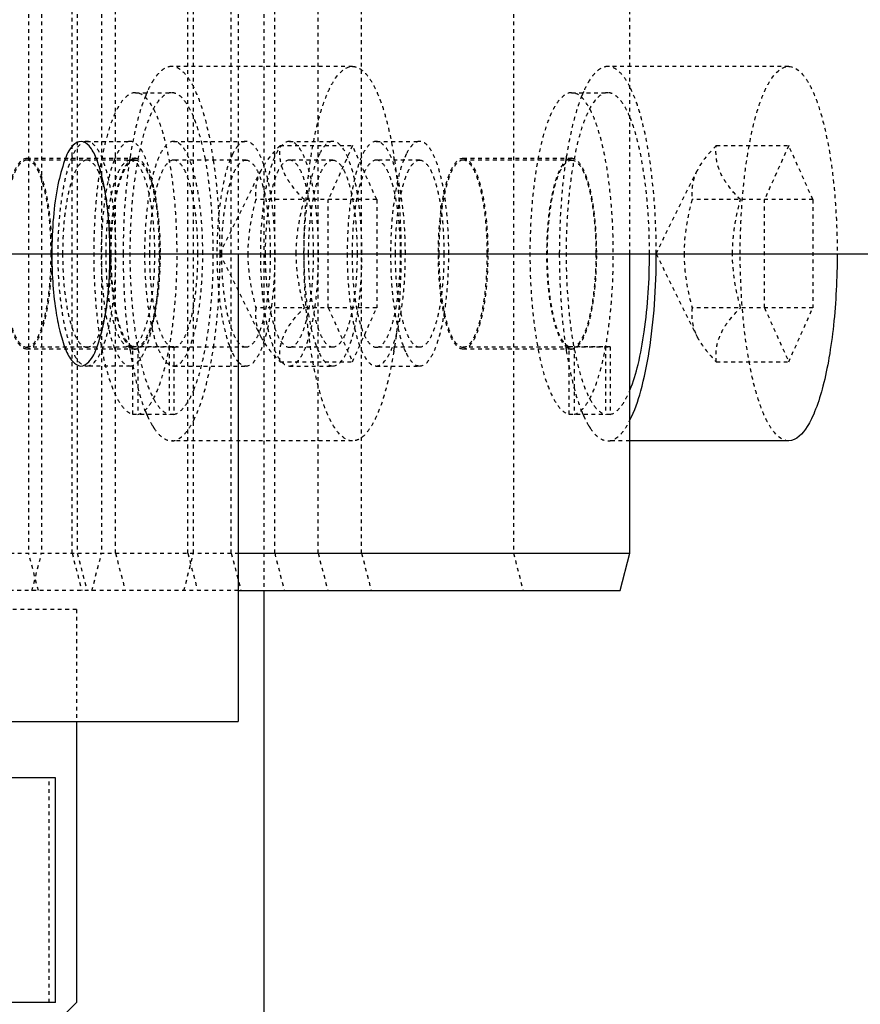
# Model space of a CAD drawing. Header units: millimetres. Extents: x -24622 to 2009, y -1603 to 2074.
# Tile 199 of 256: x 486 to 508, y 1475 to 1501. Entities that reach past the tile are written whole.
import ezdxf

# ---------------------------------------------------------------- set-up
doc = ezdxf.new("R2010")
doc.units = ezdxf.units.MM
doc.linetypes.add('HIDDEN', pattern=[0.2, 0.1, -0.1])
doc.layers.add('DEFAULT_2', color=8, linetype='HIDDEN')
doc.dimstyles.new('副本 12', dxfattribs={"dimtxt": 12, "dimasz": 6, "dimexe": 1, "dimexo": 1.2, "dimgap": 2, "dimtad": 0, "dimtxsty": 'Standard', "dimblk": 'OPEN30', "dimcen": 0, "dimclrd": 5, "dimclre": 3, "dimclrt": 256, "dimadec": 0, "dimazin": 2, "dimtm": 1e-09, "dimtfac": 0.6, "dimtofl": 0, "dimtmove": 0, "dimatfit": 3, "dimldrblk": 'OPEN30', "dimfxl": 0, "dimtolj": 1, "dimarcsym": 0})

# ---------------------------------------------------------------- blocks, each defined once
blk = doc.blocks.new('_Open30')
at = {"color": 0, "linetype": 'ByBlock', "lineweight": -2}
for p, q in [((-1, 0.2679), (0, 0)), ((0, 0), (-1, -0.2679)), ((0, 0), (-1, 0))]:
    blk.add_line(p, q, dxfattribs=at)
blk = doc.blocks.new('*D149')
at = {"color": 3, "linetype": 'ByBlock', "lineweight": -2}
for p, q in [((262.144, 1493.494), (262.144, 1376.381)), ((562.144, 1493.494), (562.144, 1376.381))]:
    blk.add_line(p, q, dxfattribs=at)
at = {"color": 5, "linetype": 'ByBlock', "lineweight": -2}
for p, q in [((268.144, 1377.381), (396.144, 1377.381)), ((556.144, 1377.381), (428.144, 1377.381))]:
    blk.add_line(p, q, dxfattribs=at)
at = {"layer": 'Defpoints', "color": 0, "linetype": 'ByBlock'}
for p in [(262.144, 1494.694), (562.144, 1494.694), (562.144, 1377.381)]:
    blk.add_point(p, dxfattribs=at)
at = {"color": 5, "linetype": 'ByBlock', "lineweight": -2, "xscale": 6, "yscale": 6, "zscale": 6, "rotation": 180}
blk.add_blockref('_Open30', (262.144, 1377.381), dxfattribs=at)
at = {"color": 5, "linetype": 'ByBlock', "lineweight": -2, "xscale": 6, "yscale": 6, "zscale": 6}
blk.add_blockref('_Open30', (562.144, 1377.381), dxfattribs=at)
at = {"linetype": 'ByBlock', "insert": (412.144, 1377.381), "char_height": 12, "attachment_point": 5}
blk.add_mtext('\\A1;300', dxfattribs=at)
blk = doc.blocks.new('*D157')
at = {"color": 5, "linetype": 'ByBlock', "lineweight": -2}
blk.add_line((796.468, 1521.232), (785.214, 1533.144), dxfattribs=at)
at = {"layer": 'Defpoints', "color": 0, "linetype": 'ByBlock'}
for p in [(465.194, 1871.882), (781.094, 1537.506)]:
    blk.add_point(p, dxfattribs=at)
at = {"color": 5, "linetype": 'ByBlock', "lineweight": -2, "xscale": 6, "yscale": 6, "zscale": 6, "rotation": 133.3724293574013}
blk.add_blockref('_Open30', (781.094, 1537.506), dxfattribs=at)
at = {"linetype": 'ByBlock', "insert": (812.263, 1504.513), "char_height": 12, "attachment_point": 5, "rotation": 313.3724}
blk.add_mtext('\\A1;∅460', dxfattribs=at)

msp = doc.modelspace()

# ---------------------------------------------------------------- linework, layer by layer
at = {"color": 7, "linetype": 'Continuous'}
for p, q in [((262.144, 1494.694), (562.144, 1494.694)), ((491.461, 1494.694), (491.461, 1482.194)), ((501.915, 1486.694), (501.915, 1494.694)), ((506.157, 1489.694), (501.915, 1489.694)), ((491.461, 1486.694), (501.915, 1486.694)), ((501.656, 1485.694), (501.915, 1486.694)), ((491.461, 1485.694), (501.656, 1485.694)), ((492.144, 1485.694), (492.144, 1449.694)), ((349.461, 1482.194), (491.461, 1482.194)), ((487.144, 1482.194), (487.144, 1474.694)), ((486.58, 1480.694), (358.776, 1480.694)), ((486.58, 1474.694), (486.58, 1480.694)), ((486.58, 1474.694), (359.776, 1474.694)), ((485.144, 1472.694), (487.144, 1474.694))]:
    msp.add_line(p, q, dxfattribs=at)
for points, start_tangent, end_tangent in [([(488.036, 1494.694), (488.011, 1495.44), (487.93, 1496.203), (487.822, 1496.761), (487.667, 1497.247), (487.476, 1497.575), (487.267, 1497.694), (487.047, 1497.58), (486.826, 1497.185), (486.647, 1496.537), (486.524, 1495.663), (486.483, 1494.694)], (0, 1), (0, -1)), ([(486.483, 1494.694), (486.507, 1493.948), (486.588, 1493.185), (486.696, 1492.627), (486.851, 1492.141), (487.043, 1491.813), (487.251, 1491.694), (487.471, 1491.808), (487.692, 1492.203), (487.872, 1492.85), (487.994, 1493.724), (488.036, 1494.694)], (0, -1), (0, 1)), ([(501.918, 1490.244), (502.208, 1491.028), (502.432, 1492.086), (502.573, 1493.339), (502.622, 1494.694)], (0.450993, 0.892527), (0, 1)), ([(501.918, 1491.05), (502.135, 1491.737), (502.301, 1492.611), (502.44, 1494.694)], (0.381857, 0.924221), (-0.000024, 1)), ([(507.451, 1494.694), (507.426, 1493.719), (507.353, 1492.78), (507.233, 1491.916), (507.072, 1491.158), (506.876, 1490.537), (506.767, 1490.284), (506.652, 1490.075), (506.157, 1489.694)], (0, -1), (-1, 0.000001))]:
    msp.add_spline(points, degree=3, dxfattribs=dict(at, start_tangent=start_tangent, end_tangent=end_tangent))
at = {"layer": 'DEFAULT_2', "color": 8, "linetype": 'HIDDEN'}
for p, q in [((492.144, 1523.694), (492.144, 1485.694)), ((485.865, 1522.694), (485.865, 1486.694)), ((486.211, 1522.694), (486.211, 1486.694)), ((487.024, 1486.694), (487.024, 1522.694)), ((487.162, 1522.694), (487.162, 1486.694)), ((487.812, 1522.694), (487.812, 1486.694)), ((488.184, 1486.694), (488.184, 1522.694)), ((490.115, 1486.694), (490.115, 1522.694)), ((490.268, 1486.694), (490.268, 1522.694)), ((491.274, 1486.694), (491.274, 1522.694)), ((492.434, 1486.694), (492.434, 1522.694)), ((493.593, 1486.694), (493.593, 1522.694)), ((494.752, 1486.694), (494.752, 1522.694)), ((498.809, 1522.694), (498.809, 1486.694)), ((491.461, 1514.694), (491.461, 1494.694)), ((501.915, 1494.694), (501.915, 1514.694)), ((494.51, 1499.694), (489.681, 1499.694)), ((506.157, 1499.694), (501.328, 1499.694)), ((488.715, 1498.994), (489.681, 1498.994)), ((500.362, 1498.994), (501.328, 1498.994)), ((487.418, 1497.694), (488.577, 1497.694)), ((489.736, 1497.694), (491.668, 1497.694)), ((492.578, 1497.581), (494.51, 1497.581)), ((492.827, 1497.694), (493.987, 1497.694)), ((494.51, 1497.581), (493.863, 1496.137)), ((495.157, 1496.137), (494.51, 1497.581)), ((495.146, 1497.694), (496.305, 1497.694)), ((504.225, 1497.581), (506.157, 1497.581)), ((506.157, 1497.581), (505.51, 1496.137)), ((506.804, 1496.137), (506.157, 1497.581)), ((491.309, 1497.354), (491.249, 1497.22)), ((493.627, 1497.354), (493.568, 1497.22)), ((495.946, 1497.354), (495.886, 1497.22)), ((485.817, 1497.244), (488.715, 1497.244)), ((488.715, 1497.194), (485.817, 1497.194)), ((488.59, 1497.198), (488.63, 1497.222)), ((491.668, 1497.194), (489.736, 1497.194)), ((493.987, 1497.194), (492.827, 1497.194)), ((496.305, 1497.194), (495.146, 1497.194)), ((497.464, 1497.244), (500.362, 1497.244)), ((500.362, 1497.194), (497.464, 1497.194)), ((490.969, 1494.694), (492.066, 1496.915)), ((502.615, 1494.694), (503.713, 1496.915)), ((495.157, 1496.137), (491.931, 1496.137)), ((493.863, 1493.251), (493.863, 1496.137)), ((495.157, 1496.137), (495.157, 1493.251)), ((506.804, 1496.137), (503.578, 1496.137)), ((505.51, 1493.251), (505.51, 1496.137)), ((506.804, 1496.137), (506.804, 1493.251)), ((490.969, 1494.694), (492.066, 1492.472)), ((502.615, 1494.694), (503.713, 1492.472)), ((495.157, 1493.251), (491.931, 1493.251)), ((493.863, 1493.251), (494.51, 1491.807)), ((494.51, 1491.807), (495.157, 1493.251)), ((506.804, 1493.251), (503.578, 1493.251)), ((505.51, 1493.251), (506.157, 1491.807)), ((506.157, 1491.807), (506.804, 1493.251)), ((489.681, 1492.194), (485.817, 1492.194)), ((488.715, 1492.144), (485.817, 1492.144)), ((488.65, 1492.156), (488.611, 1492.176)), ((489.745, 1492.206), (488.65, 1492.206)), ((488.65, 1490.401), (488.65, 1492.206)), ((488.682, 1492.147), (488.65, 1492.156)), ((488.779, 1492.206), (488.779, 1490.401)), ((489.681, 1492.194), (489.616, 1492.206)), ((489.616, 1492.206), (489.616, 1490.401)), ((489.745, 1492.206), (489.681, 1492.194)), ((491.668, 1492.194), (489.736, 1492.194)), ((489.745, 1492.206), (489.745, 1490.401)), ((491.249, 1492.168), (491.309, 1492.034)), ((493.987, 1492.194), (492.827, 1492.194)), ((493.568, 1492.168), (493.627, 1492.034)), ((496.305, 1492.194), (495.146, 1492.194)), ((495.886, 1492.168), (495.946, 1492.034)), ((501.328, 1492.194), (497.464, 1492.194)), ((500.362, 1492.144), (497.464, 1492.144)), ((500.297, 1492.156), (500.258, 1492.176)), ((501.392, 1492.206), (500.297, 1492.206)), ((500.297, 1490.401), (500.297, 1492.206)), ((500.329, 1492.147), (500.297, 1492.156)), ((500.426, 1492.206), (500.426, 1490.401)), ((501.328, 1492.194), (501.263, 1492.206)), ((501.263, 1492.206), (501.263, 1490.401)), ((501.392, 1492.206), (501.328, 1492.194)), ((501.392, 1492.206), (501.392, 1490.401)), ((492.578, 1491.807), (494.51, 1491.807)), ((504.225, 1491.807), (506.157, 1491.807)), ((488.577, 1491.694), (487.418, 1491.694)), ((489.736, 1491.694), (491.668, 1491.694)), ((492.827, 1491.694), (493.987, 1491.694)), ((495.146, 1491.694), (496.305, 1491.694)), ((489.745, 1490.401), (488.65, 1490.401)), ((501.392, 1490.401), (500.297, 1490.401)), ((494.51, 1489.694), (489.681, 1489.694)), ((501.915, 1489.694), (501.328, 1489.694)), ((475.378, 1486.694), (491.461, 1486.694)), ((486.124, 1485.694), (485.865, 1486.694)), ((485.952, 1485.694), (486.211, 1486.694)), ((487.024, 1486.694), (487.283, 1485.694)), ((487.162, 1486.694), (487.421, 1485.694)), ((487.553, 1485.694), (487.812, 1486.694)), ((488.184, 1486.694), (488.442, 1485.694)), ((490.009, 1485.694), (490.268, 1486.694)), ((490.115, 1486.694), (490.374, 1485.694)), ((491.274, 1486.694), (491.533, 1485.694)), ((492.434, 1486.694), (492.692, 1485.694)), ((493.593, 1486.694), (493.852, 1485.694)), ((494.752, 1486.694), (495.011, 1485.694)), ((498.809, 1486.694), (499.068, 1485.694)), ((491.461, 1485.694), (465.036, 1485.694)), ((487.144, 1485.194), (464.13, 1485.194)), ((487.144, 1485.194), (487.144, 1482.194)), ((486.41, 1474.694), (486.41, 1480.694))]:
    msp.add_line(p, q, dxfattribs=at)
for centre, radius, start, end in [((492.23, 1497.595), 3.501, 156.3514, 157.7695), ((491.979, 1497.704), 3.227, 155.8692, 156.3385), ((503.877, 1497.595), 3.501, 156.3514, 157.7695), ((503.626, 1497.704), 3.227, 155.8692, 156.3385), ((501.071, 1495.324), 12.65, 171.1174, 171.3548), ((483.083, 1495.319), 12.687, 8.4824, 8.9563), ((512.718, 1495.324), 12.65, 171.1174, 171.3548), ((490.325, 1496.345), 2.337, 158.0716, 158.5896), ((501.247, 1495.298), 12.828, 171.3545, 171.4826), ((488.715, 1497.073), 0.17, 90.0239, 97.4534), ((512.907, 1495.296), 12.841, 171.3546, 171.5102), ((500.362, 1497.073), 0.17, 90.0239, 97.4534), ((490.325, 1493.043), 2.337, 201.4104, 201.9284), ((501.259, 1494.092), 12.84, 188.4913, 188.6468), ((501.128, 1494.072), 12.708, 188.6468, 188.7631), ((501.015, 1494.055), 12.593, 188.7631, 188.8828), ((488.715, 1492.318), 0.174, 259.1581, 269.9428), ((483.084, 1494.069), 12.686, 351.0437, 351.5151), ((512.901, 1494.091), 12.835, 188.5013, 188.6468), ((512.775, 1494.072), 12.708, 188.6468, 188.7631), ((512.662, 1494.055), 12.593, 188.7631, 188.8828), ((500.362, 1492.318), 0.174, 259.1581, 269.9428), ((492.461, 1491.889), 3.751, 201.8649, 202.4345), ((492.218, 1491.788), 3.488, 202.428, 203.5405), ((504.108, 1491.889), 3.751, 201.8649, 202.4345), ((503.865, 1491.788), 3.488, 202.428, 203.5405), ((491.993, 1491.69), 3.243, 203.5469, 204.1337), ((503.64, 1491.69), 3.243, 203.5469, 204.1337), ((490.641, 1490.984), 1.716, 211.4038, 213.6835), ((502.288, 1490.984), 1.716, 211.4038, 213.6835)]:
    msp.add_arc(centre, radius, start, end, dxfattribs=at)
for points, start_tangent, end_tangent in [([(489.681, 1499.694), (489.435, 1499.603), (489.314, 1499.49), (489.198, 1499.332)], (-1, -0.000001), (-0.540942, -0.84106)), ([(490.271, 1499.144), (490.131, 1499.382), (489.984, 1499.554), (489.834, 1499.659), (489.681, 1499.694)], (-0.450996, 0.892526), (-1, -0.000001)), ([(493.216, 1494.694), (493.241, 1495.669), (493.315, 1496.607), (493.434, 1497.472), (493.595, 1498.229), (493.791, 1498.851), (493.9, 1499.104), (494.015, 1499.313), (494.51, 1499.694)], (0, 1), (1, -0.000001)), ([(494.51, 1499.694), (494.675, 1499.653), (494.838, 1499.531), (494.995, 1499.33), (495.144, 1499.053), (495.283, 1498.705), (495.409, 1498.291), (495.616, 1497.294)], (1, -0.000001), (0.155706, -0.987803)), ([(501.328, 1499.694), (501.082, 1499.603), (500.961, 1499.49), (500.844, 1499.332)], (-1, -0.000001), (-0.540942, -0.84106)), ([(501.918, 1499.144), (501.778, 1499.382), (501.631, 1499.554), (501.48, 1499.659), (501.328, 1499.694)], (-0.450996, 0.892526), (-1, -0.000001)), ([(504.863, 1494.694), (504.888, 1495.669), (504.962, 1496.607), (505.081, 1497.472), (505.242, 1498.229), (505.438, 1498.851), (505.547, 1499.104), (505.662, 1499.313), (506.157, 1499.694)], (0, 1), (1, -0.000001)), ([(506.157, 1499.694), (506.652, 1499.313), (506.767, 1499.104), (506.876, 1498.851), (507.072, 1498.229), (507.233, 1497.472), (507.353, 1496.607), (507.426, 1495.669), (507.451, 1494.694)], (1, -0.000001), (0, -1)), ([(489.198, 1499.332), (489.156, 1499.264), (489.033, 1499.023)], (-0.540942, -0.84106), (-0.408845, -0.912604)), ([(490.801, 1497.194), (490.573, 1498.317), (490.271, 1499.144)], (-0.147834, 0.989012), (-0.450996, 0.892526)), ([(500.844, 1499.332), (500.802, 1499.264), (500.68, 1499.023)], (-0.540942, -0.84106), (-0.408845, -0.912604)), ([(502.622, 1494.694), (502.573, 1496.048), (502.432, 1497.302), (502.208, 1498.36), (501.918, 1499.144)], (0, 1), (-0.450996, 0.892526)), ([(488.715, 1498.994), (488.296, 1498.678), (488.199, 1498.504), (488.107, 1498.295), (487.939, 1497.778), (487.801, 1497.147), (487.696, 1496.426), (487.629, 1495.64), (487.602, 1494.819), (487.672, 1493.194), (487.765, 1492.45), (487.894, 1491.789), (488.053, 1491.235), (488.237, 1490.81), (488.439, 1490.529), (488.65, 1490.401)], (-1, 0), (0.975607, -0.219526)), ([(489.681, 1498.994), (489.262, 1498.678), (489.165, 1498.504), (489.073, 1498.295), (488.905, 1497.778), (488.767, 1497.147), (488.662, 1496.426), (488.595, 1495.64), (488.568, 1494.819), (488.638, 1493.194), (488.731, 1492.45), (488.86, 1491.789), (489.019, 1491.235), (489.203, 1490.81), (489.405, 1490.529), (489.616, 1490.401)], (-1, 0), (0.975607, -0.219526)), ([(488.989, 1498.919), (488.756, 1498.192), (488.573, 1497.278)], (-0.378567, -0.925574), (-0.154417, -0.988006)), ([(488.779, 1490.401), (488.991, 1490.529), (489.192, 1490.81), (489.376, 1491.235), (489.535, 1491.789), (489.664, 1492.45), (489.758, 1493.194), (489.827, 1494.819), (489.8, 1495.64), (489.733, 1496.426), (489.629, 1497.147), (489.49, 1497.778), (489.323, 1498.295), (489.23, 1498.504), (489.133, 1498.678), (488.715, 1498.994)], (0.975607, 0.219526), (-1, 0)), ([(490.268, 1498.346), (490.131, 1498.625), (489.986, 1498.829), (489.835, 1498.952), (489.681, 1498.994)], (-0.384537, 0.923109), (-1, 0)), ([(500.362, 1498.994), (499.943, 1498.678), (499.846, 1498.504), (499.753, 1498.295), (499.586, 1497.778), (499.448, 1497.147), (499.343, 1496.426), (499.276, 1495.64), (499.249, 1494.819), (499.319, 1493.194), (499.412, 1492.45), (499.541, 1491.789), (499.7, 1491.235), (499.884, 1490.81), (500.085, 1490.529), (500.297, 1490.401)], (-1, 0), (0.975607, -0.219526)), ([(501.328, 1498.994), (500.909, 1498.678), (500.812, 1498.504), (500.719, 1498.295), (500.552, 1497.778), (500.414, 1497.147), (500.309, 1496.426), (500.242, 1495.64), (500.215, 1494.819), (500.285, 1493.194), (500.378, 1492.45), (500.507, 1491.789), (500.666, 1491.235), (500.85, 1490.81), (501.051, 1490.529), (501.263, 1490.401)], (-1, 0), (0.975607, -0.219526)), ([(500.636, 1498.919), (500.403, 1498.192), (500.22, 1497.278)], (-0.378567, -0.925574), (-0.154417, -0.988006)), ([(500.426, 1490.401), (500.638, 1490.529), (500.839, 1490.81), (501.023, 1491.235), (501.182, 1491.789), (501.311, 1492.45), (501.405, 1493.194), (501.474, 1494.819), (501.447, 1495.64), (501.38, 1496.426), (501.276, 1497.147), (501.137, 1497.778), (500.97, 1498.295), (500.877, 1498.504), (500.78, 1498.678), (500.362, 1498.994)], (0.975607, 0.219526), (-1, 0)), ([(501.915, 1498.346), (501.778, 1498.625), (501.633, 1498.829), (501.482, 1498.952), (501.328, 1498.994)], (-0.384537, 0.923109), (-1, 0)), ([(490.582, 1497.217), (490.439, 1497.841), (490.268, 1498.346)], (-0.184278, 0.982874), (-0.384537, 0.923109)), ([(502.44, 1494.694), (502.3, 1496.783), (502.133, 1497.66), (501.915, 1498.346)], (-0.000024, 1), (-0.384537, 0.923109)), ([(487.418, 1497.694), (487.121, 1497.466), (486.987, 1497.188), (486.869, 1496.815), (486.773, 1496.361), (486.701, 1495.842), (486.642, 1494.694), (486.701, 1493.546), (486.773, 1493.027), (486.869, 1492.573), (486.987, 1492.2), (487.121, 1491.922), (487.418, 1491.694)], (-1, 0), (1, 0)), ([(487.418, 1491.694), (487.715, 1491.922), (487.85, 1492.2), (487.967, 1492.573), (488.064, 1493.027), (488.136, 1493.546), (488.195, 1494.694), (488.136, 1495.842), (488.064, 1496.361), (487.967, 1496.815), (487.85, 1497.188), (487.715, 1497.466), (487.418, 1497.694)], (1, 0), (-1, 0)), ([(488.577, 1497.694), (488.359, 1497.572), (488.255, 1497.423), (488.158, 1497.218)], (-1, 0), (-0.373481, -0.927638)), ([(488.577, 1491.694), (488.874, 1491.922), (489.009, 1492.2), (489.126, 1492.573), (489.223, 1493.027), (489.295, 1493.546), (489.354, 1494.694), (489.295, 1495.842), (489.223, 1496.361), (489.126, 1496.815), (489.009, 1497.188), (488.874, 1497.466), (488.577, 1497.694)], (1, 0), (-1, 0)), ([(489.736, 1497.694), (489.439, 1497.466), (489.305, 1497.188), (489.187, 1496.815), (489.091, 1496.361), (489.019, 1495.842), (488.96, 1494.694)], (-1, 0), (0, -1)), ([(490.513, 1494.694), (490.454, 1495.842), (490.382, 1496.361), (490.285, 1496.815), (490.168, 1497.188), (490.034, 1497.466), (489.736, 1497.694)], (0, 1), (-1, 0)), ([(491.459, 1497.583), (491.42, 1497.537), (491.309, 1497.354)], (-0.678426, -0.734668), (-0.444389, -0.895834)), ([(491.668, 1497.694), (491.615, 1497.687), (491.459, 1497.583)], (-1, 0), (-0.678426, -0.734668)), ([(492.445, 1494.694), (492.386, 1495.842), (492.314, 1496.361), (492.217, 1496.815), (492.1, 1497.188), (491.965, 1497.466), (491.668, 1497.694)], (0, 1), (-1, 0)), ([(492.827, 1497.694), (492.53, 1497.466), (492.396, 1497.188), (492.278, 1496.815), (492.182, 1496.361), (492.11, 1495.842), (492.051, 1494.694)], (-1, 0), (0, -1)), ([(492.578, 1497.581), (492.421, 1497.416), (492.064, 1496.911)], (-0.709206, -0.705001), (-0.443816, -0.896118)), ([(493.226, 1496.137), (492.908, 1496.494), (492.686, 1496.859), (492.581, 1497.224), (492.578, 1497.581)], (-0.709206, 0.705001), (0.108741, 0.99407)), ([(493.604, 1494.694), (493.545, 1495.842), (493.473, 1496.361), (493.376, 1496.815), (493.259, 1497.188), (493.125, 1497.466), (492.827, 1497.694)], (0, 1), (-1, 0)), ([(493.987, 1497.694), (493.893, 1497.672), (493.757, 1497.559), (493.627, 1497.354)], (-1, 0), (-0.444389, -0.895834)), ([(494.763, 1494.694), (494.704, 1495.842), (494.632, 1496.361), (494.536, 1496.815), (494.418, 1497.188), (494.284, 1497.466), (493.987, 1497.694)], (0, 1), (-1, 0)), ([(495.146, 1497.694), (494.848, 1497.466), (494.714, 1497.188), (494.597, 1496.815), (494.5, 1496.361), (494.428, 1495.842), (494.369, 1494.694)], (-1, 0), (0, -1)), ([(495.922, 1494.694), (495.863, 1495.842), (495.791, 1496.361), (495.695, 1496.815), (495.577, 1497.188), (495.443, 1497.466), (495.146, 1497.694)], (0, 1), (-1, 0)), ([(496.305, 1497.694), (496.212, 1497.672), (496.075, 1497.559), (495.946, 1497.354)], (-1, 0), (-0.444389, -0.895834)), ([(497.081, 1494.694), (497.022, 1495.842), (496.95, 1496.361), (496.854, 1496.815), (496.736, 1497.188), (496.602, 1497.466), (496.305, 1497.694)], (0, 1), (-1, 0)), ([(504.225, 1497.581), (504.068, 1497.416), (503.711, 1496.911)], (-0.709206, -0.705001), (-0.443816, -0.896118)), ([(504.872, 1496.137), (504.555, 1496.494), (504.333, 1496.859), (504.228, 1497.224), (504.225, 1497.581)], (-0.709206, 0.705001), (0.108741, 0.99407)), ([(485.817, 1492.144), (485.564, 1492.338), (485.45, 1492.574), (485.35, 1492.891), (485.268, 1493.277), (485.207, 1493.718), (485.157, 1494.694), (485.207, 1495.67), (485.268, 1496.111), (485.35, 1496.497), (485.45, 1496.814), (485.564, 1497.05), (485.817, 1497.244)], (-1, 0), (1, 0)), ([(485.817, 1497.194), (485.569, 1497.004), (485.458, 1496.773), (485.359, 1496.462), (485.279, 1496.083), (485.219, 1495.651), (485.17, 1494.694)], (-1, 0), (0, -1)), ([(485.817, 1497.244), (486.07, 1497.05), (486.184, 1496.814), (486.284, 1496.497), (486.366, 1496.111), (486.427, 1495.67), (486.477, 1494.694), (486.427, 1493.718), (486.366, 1493.277), (486.284, 1492.891), (486.184, 1492.574), (486.07, 1492.338), (485.817, 1492.144)], (1, 0), (-1, 0)), ([(486.464, 1494.694), (486.415, 1495.651), (486.355, 1496.083), (486.275, 1496.462), (486.176, 1496.773), (486.065, 1497.004), (485.817, 1497.194)], (0, 1), (-1, 0)), ([(487.418, 1497.194), (487.171, 1497.004), (487.059, 1496.773), (486.961, 1496.462), (486.88, 1496.083), (486.82, 1495.651), (486.771, 1494.694)], (-1, 0), (0, -1)), ([(488.065, 1494.694), (488.016, 1495.651), (487.956, 1496.083), (487.876, 1496.462), (487.778, 1496.773), (487.666, 1497.004), (487.418, 1497.194)], (0, 1), (-1, 0)), ([(488.15, 1497.198), (488.004, 1496.718), (487.894, 1496.116), (487.801, 1494.694), (487.894, 1493.272), (488.004, 1492.67), (488.15, 1492.19)], (-0.365078, -0.930977), (0.365078, -0.930977)), ([(487.93, 1494.694), (487.98, 1495.651), (488.039, 1496.083), (488.12, 1496.462), (488.218, 1496.773), (488.33, 1497.004), (488.577, 1497.194)], (0, 1), (1, 0)), ([(488.457, 1492.346), (488.28, 1492.776), (488.146, 1493.399), (488.07, 1494.153), (488.058, 1494.961), (488.113, 1495.742), (488.229, 1496.418), (488.393, 1496.92), (488.488, 1497.089), (488.59, 1497.198)], (-0.521959, 0.85297), (0.802252, 0.596985)), ([(488.068, 1494.694), (488.117, 1495.651), (488.177, 1496.083), (488.257, 1496.462), (488.355, 1496.773), (488.467, 1497.004), (488.715, 1497.194)], (0, 1), (1, 0)), ([(488.561, 1497.198), (488.485, 1496.61), (488.387, 1494.694)], (-0.148112, -0.988971), (0, -1)), ([(488.577, 1497.194), (488.825, 1497.004), (488.937, 1496.773), (489.035, 1496.462), (489.115, 1496.083), (489.175, 1495.651), (489.224, 1494.694)], (1, 0), (0, -1)), ([(488.63, 1497.222), (488.693, 1497.242)], (0.892891, 0.450273), (0.991587, 0.129442)), ([(488.715, 1497.244), (488.96, 1497.062), (489.071, 1496.84), (489.17, 1496.541), (489.315, 1495.756), (489.374, 1494.819), (489.339, 1493.864), (489.214, 1493.028), (489.124, 1492.693), (489.019, 1492.43), (488.902, 1492.249), (488.779, 1492.156)], (1, 0), (-0.934589, -0.355731)), ([(488.715, 1497.194), (488.962, 1497.004), (489.074, 1496.773), (489.172, 1496.462), (489.253, 1496.083), (489.313, 1495.651), (489.362, 1494.694)], (1, 0), (0, -1)), ([(489.736, 1497.194), (489.489, 1497.004), (489.377, 1496.773), (489.279, 1496.462), (489.198, 1496.083), (489.139, 1495.651), (489.089, 1494.694)], (-1, 0), (0, -1)), ([(490.383, 1494.694), (490.334, 1495.651), (490.274, 1496.083), (490.194, 1496.462), (490.096, 1496.773), (489.984, 1497.004), (489.736, 1497.194)], (0, 1), (-1, 0)), ([(490.584, 1492.18), (490.74, 1493.376), (490.794, 1494.7), (490.739, 1496.023), (490.582, 1497.217)], (0.183286, 0.98306), (-0.184278, 0.982874)), ([(490.975, 1494.694), (490.964, 1495.346), (490.801, 1497.194)], (0, 1), (-0.147834, 0.989012)), ([(491.249, 1497.22), (491.1, 1496.74), (490.987, 1496.133), (490.892, 1494.694)], (-0.374426, -0.927257), (0, -1)), ([(491.021, 1494.694), (491.071, 1495.651), (491.13, 1496.083), (491.211, 1496.462), (491.309, 1496.773), (491.421, 1497.004), (491.668, 1497.194)], (0, 1), (1, 0)), ([(491.668, 1497.194), (491.916, 1497.004), (492.028, 1496.773), (492.126, 1496.462), (492.206, 1496.083), (492.266, 1495.651), (492.315, 1494.694)], (1, 0), (0, -1)), ([(492.827, 1497.194), (492.58, 1497.004), (492.468, 1496.773), (492.37, 1496.462), (492.289, 1496.083), (492.23, 1495.651), (492.18, 1494.694)], (-1, 0), (0, -1)), ([(493.474, 1494.694), (493.425, 1495.651), (493.365, 1496.083), (493.285, 1496.462), (493.187, 1496.773), (493.075, 1497.004), (492.827, 1497.194)], (0, 1), (-1, 0)), ([(493.568, 1497.22), (493.419, 1496.74), (493.305, 1496.133), (493.21, 1494.694)], (-0.374426, -0.927257), (0, -1)), ([(493.339, 1494.694), (493.389, 1495.651), (493.449, 1496.083), (493.529, 1496.462), (493.627, 1496.773), (493.739, 1497.004), (493.987, 1497.194)], (0, 1), (1, 0)), ([(493.987, 1497.194), (494.234, 1497.004), (494.346, 1496.773), (494.444, 1496.462), (494.525, 1496.083), (494.584, 1495.651), (494.634, 1494.694)], (1, 0), (0, -1)), ([(495.146, 1497.194), (494.898, 1497.004), (494.786, 1496.773), (494.688, 1496.462), (494.608, 1496.083), (494.548, 1495.651), (494.499, 1494.694)], (-1, 0), (0, -1)), ([(495.793, 1494.694), (495.743, 1495.651), (495.684, 1496.083), (495.603, 1496.462), (495.505, 1496.773), (495.393, 1497.004), (495.146, 1497.194)], (0, 1), (-1, 0)), ([(495.886, 1497.22), (495.737, 1496.74), (495.623, 1496.133), (495.528, 1494.694)], (-0.374426, -0.927257), (0, -1)), ([(495.632, 1497.19), (495.706, 1496.605), (495.804, 1494.694)], (0.14753, -0.989058), (0, -1)), ([(495.658, 1494.694), (495.707, 1495.651), (495.767, 1496.083), (495.847, 1496.462), (495.945, 1496.773), (496.057, 1497.004), (496.305, 1497.194)], (0, 1), (1, 0)), ([(496.305, 1497.194), (496.552, 1497.004), (496.664, 1496.773), (496.762, 1496.462), (496.843, 1496.083), (496.903, 1495.651), (496.952, 1494.694)], (1, 0), (0, -1)), ([(497.464, 1492.144), (497.211, 1492.338), (497.097, 1492.574), (496.997, 1492.891), (496.915, 1493.277), (496.854, 1493.718), (496.804, 1494.694), (496.854, 1495.67), (496.915, 1496.111), (496.997, 1496.497), (497.097, 1496.814), (497.211, 1497.05), (497.464, 1497.244)], (-1, 0), (1, 0)), ([(497.464, 1497.194), (497.216, 1497.004), (497.104, 1496.773), (497.006, 1496.462), (496.926, 1496.083), (496.866, 1495.651), (496.817, 1494.694)], (-1, 0), (0, -1)), ([(497.464, 1497.244), (497.716, 1497.05), (497.831, 1496.814), (497.931, 1496.497), (498.013, 1496.111), (498.074, 1495.67), (498.124, 1494.694), (498.074, 1493.718), (498.013, 1493.277), (497.931, 1492.891), (497.831, 1492.574), (497.716, 1492.338), (497.464, 1492.144)], (1, 0), (-1, 0)), ([(498.111, 1494.694), (498.062, 1495.651), (498.002, 1496.083), (497.921, 1496.462), (497.823, 1496.773), (497.711, 1497.004), (497.464, 1497.194)], (0, 1), (-1, 0)), ([(500.258, 1492.176), (500.144, 1492.287), (500.037, 1492.474), (499.857, 1493.053), (499.74, 1493.837), (499.702, 1494.73), (499.747, 1495.618), (499.869, 1496.39), (500.053, 1496.948), (500.161, 1497.124), (500.276, 1497.222)], (-0.850982, 0.525195), (0.892891, 0.450273)), ([(499.715, 1494.694), (499.764, 1495.651), (499.824, 1496.083), (499.904, 1496.462), (500.002, 1496.773), (500.114, 1497.004), (500.362, 1497.194)], (0, 1), (1, 0)), ([(500.206, 1497.192), (500.132, 1496.606), (500.033, 1494.694)], (-0.147637, -0.989042), (0, -1)), ([(500.276, 1497.222), (500.34, 1497.242)], (0.892891, 0.450273), (0.991587, 0.129442)), ([(500.362, 1497.244), (500.607, 1497.062), (500.718, 1496.84), (500.817, 1496.541), (500.962, 1495.756), (501.021, 1494.819), (500.986, 1493.864), (500.861, 1493.028), (500.771, 1492.693), (500.666, 1492.43), (500.549, 1492.249), (500.426, 1492.156)], (1, 0), (-0.934589, -0.355731)), ([(500.362, 1497.194), (500.609, 1497.004), (500.721, 1496.773), (500.819, 1496.462), (500.9, 1496.083), (500.959, 1495.651), (501.009, 1494.694)], (1, 0), (0, -1)), ([(492.064, 1496.911), (491.938, 1496.52), (491.931, 1496.137)], (-0.443816, -0.896118), (0.108741, -0.99407)), ([(503.711, 1496.911), (503.585, 1496.52), (503.578, 1496.137)], (-0.443816, -0.896118), (0.108741, -0.99407)), ([(491.931, 1496.137), (491.716, 1494.694)], (-0.268593, -0.963254), (0, -1)), ([(493.01, 1494.694), (493.226, 1496.137)], (0, 1), (0.268593, 0.963254)), ([(503.578, 1496.137), (503.363, 1494.694)], (-0.268593, -0.963254), (0, -1)), ([(504.657, 1494.694), (504.872, 1496.137)], (0, 1), (0.268593, 0.963254)), ([(485.17, 1494.694), (485.219, 1493.737), (485.279, 1493.305), (485.359, 1492.926), (485.458, 1492.615), (485.569, 1492.384), (485.817, 1492.194)], (0, -1), (1, 0)), ([(485.817, 1492.194), (486.065, 1492.384), (486.176, 1492.615), (486.275, 1492.926), (486.355, 1493.305), (486.415, 1493.737), (486.464, 1494.694)], (1, 0), (0, 1)), ([(486.771, 1494.694), (486.82, 1493.737), (486.88, 1493.305), (486.961, 1492.926), (487.059, 1492.615), (487.171, 1492.384), (487.418, 1492.194)], (0, -1), (1, 0)), ([(487.418, 1492.194), (487.666, 1492.384), (487.778, 1492.615), (487.876, 1492.926), (487.956, 1493.305), (488.016, 1493.737), (488.065, 1494.694)], (1, 0), (0, 1)), ([(488.577, 1492.194), (488.33, 1492.384), (488.218, 1492.615), (488.12, 1492.926), (488.039, 1493.305), (487.98, 1493.737), (487.93, 1494.694)], (-1, 0), (0, 1)), ([(488.65, 1492.206), (488.534, 1492.294), (488.423, 1492.463), (488.235, 1493.017), (488.111, 1493.795), (488.068, 1494.694)], (-0.932185, 0.361983), (0, 1)), ([(488.387, 1494.694), (488.398, 1494.042), (488.56, 1492.196)], (0, -1), (0.147662, -0.989038)), ([(489.224, 1494.694), (489.175, 1493.737), (489.115, 1493.305), (489.035, 1492.926), (488.937, 1492.615), (488.825, 1492.384), (488.577, 1492.194)], (0, -1), (-1, 0)), ([(489.362, 1494.694), (489.319, 1493.795), (489.195, 1493.017), (489.007, 1492.463), (488.896, 1492.294), (488.779, 1492.206)], (0, -1), (-0.932185, -0.361983)), ([(488.96, 1494.694), (489.019, 1493.546), (489.091, 1493.027), (489.187, 1492.573), (489.305, 1492.2), (489.439, 1491.922), (489.736, 1491.694)], (0, -1), (1, 0)), ([(489.089, 1494.694), (489.139, 1493.737), (489.198, 1493.305), (489.279, 1492.926), (489.377, 1492.615), (489.489, 1492.384), (489.736, 1492.194)], (0, -1), (1, 0)), ([(489.736, 1492.194), (489.984, 1492.384), (490.096, 1492.615), (490.194, 1492.926), (490.274, 1493.305), (490.334, 1493.737), (490.383, 1494.694)], (1, 0), (0, 1)), ([(489.736, 1491.694), (490.034, 1491.922), (490.168, 1492.2), (490.285, 1492.573), (490.382, 1493.027), (490.454, 1493.546), (490.513, 1494.694)], (1, 0), (0, 1)), ([(490.801, 1492.194), (490.876, 1492.78), (490.975, 1494.694)], (0.147836, 0.989012), (0, 1)), ([(490.892, 1494.694), (490.987, 1493.255), (491.1, 1492.648), (491.249, 1492.168)], (0, -1), (0.374426, -0.927257)), ([(491.668, 1492.194), (491.421, 1492.384), (491.309, 1492.615), (491.211, 1492.926), (491.13, 1493.305), (491.071, 1493.737), (491.021, 1494.694)], (-1, 0), (0, 1)), ([(491.668, 1491.694), (491.965, 1491.922), (492.1, 1492.2), (492.217, 1492.573), (492.314, 1493.027), (492.386, 1493.546), (492.445, 1494.694)], (1, 0), (0, 1)), ([(492.315, 1494.694), (492.266, 1493.737), (492.206, 1493.305), (492.126, 1492.926), (492.028, 1492.615), (491.916, 1492.384), (491.668, 1492.194)], (0, -1), (-1, 0)), ([(491.716, 1494.694), (491.931, 1493.251)], (0, -1), (0.268593, -0.963254)), ([(492.051, 1494.694), (492.11, 1493.546), (492.182, 1493.027), (492.278, 1492.573), (492.396, 1492.2), (492.53, 1491.922), (492.827, 1491.694)], (0, -1), (1, 0)), ([(492.18, 1494.694), (492.23, 1493.737), (492.289, 1493.305), (492.37, 1492.926), (492.468, 1492.615), (492.58, 1492.384), (492.827, 1492.194)], (0, -1), (1, 0)), ([(492.827, 1492.194), (493.075, 1492.384), (493.187, 1492.615), (493.285, 1492.926), (493.365, 1493.305), (493.425, 1493.737), (493.474, 1494.694)], (1, 0), (0, 1)), ([(492.827, 1491.694), (493.125, 1491.922), (493.259, 1492.2), (493.376, 1492.573), (493.473, 1493.027), (493.545, 1493.546), (493.604, 1494.694)], (1, 0), (0, 1)), ([(493.226, 1493.251), (493.01, 1494.694)], (-0.268593, 0.963254), (0, 1)), ([(493.21, 1494.694), (493.305, 1493.255), (493.419, 1492.648), (493.568, 1492.168)], (0, -1), (0.374426, -0.927257)), ([(494.51, 1489.694), (494.015, 1490.075), (493.9, 1490.284), (493.791, 1490.537), (493.595, 1491.158), (493.434, 1491.916), (493.315, 1492.78), (493.241, 1493.719), (493.216, 1494.694)], (-1, 0.000001), (0, 1)), ([(493.987, 1492.194), (493.739, 1492.384), (493.627, 1492.615), (493.529, 1492.926), (493.449, 1493.305), (493.389, 1493.737), (493.339, 1494.694)], (-1, 0), (0, 1)), ([(493.987, 1491.694), (494.284, 1491.922), (494.418, 1492.2), (494.536, 1492.573), (494.632, 1493.027), (494.704, 1493.546), (494.763, 1494.694)], (1, 0), (0, 1)), ([(494.634, 1494.694), (494.584, 1493.737), (494.525, 1493.305), (494.444, 1492.926), (494.346, 1492.615), (494.234, 1492.384), (493.987, 1492.194)], (0, -1), (-1, 0)), ([(494.369, 1494.694), (494.428, 1493.546), (494.5, 1493.027), (494.597, 1492.573), (494.714, 1492.2), (494.848, 1491.922), (495.146, 1491.694)], (0, -1), (1, 0)), ([(494.499, 1494.694), (494.548, 1493.737), (494.608, 1493.305), (494.688, 1492.926), (494.786, 1492.615), (494.898, 1492.384), (495.146, 1492.194)], (0, -1), (1, 0)), ([(495.146, 1492.194), (495.393, 1492.384), (495.505, 1492.615), (495.603, 1492.926), (495.684, 1493.305), (495.743, 1493.737), (495.793, 1494.694)], (1, 0), (0, 1)), ([(495.146, 1491.694), (495.443, 1491.922), (495.577, 1492.2), (495.695, 1492.573), (495.791, 1493.027), (495.863, 1493.546), (495.922, 1494.694)], (1, 0), (0, 1)), ([(495.528, 1494.694), (495.623, 1493.255), (495.737, 1492.648), (495.886, 1492.168)], (0, -1), (0.374426, -0.927257)), ([(495.804, 1494.694), (495.793, 1494.043), (495.632, 1492.197)], (0, -1), (-0.147573, -0.989051)), ([(496.305, 1492.194), (496.057, 1492.384), (495.945, 1492.615), (495.847, 1492.926), (495.767, 1493.305), (495.707, 1493.737), (495.658, 1494.694)], (-1, 0), (0, 1)), ([(496.305, 1491.694), (496.602, 1491.922), (496.736, 1492.2), (496.854, 1492.573), (496.95, 1493.027), (497.022, 1493.546), (497.081, 1494.694)], (1, 0), (0, 1)), ([(496.952, 1494.694), (496.903, 1493.737), (496.843, 1493.305), (496.762, 1492.926), (496.664, 1492.615), (496.552, 1492.384), (496.305, 1492.194)], (0, -1), (-1, 0)), ([(496.817, 1494.694), (496.866, 1493.737), (496.926, 1493.305), (497.006, 1492.926), (497.104, 1492.615), (497.216, 1492.384), (497.464, 1492.194)], (0, -1), (1, 0)), ([(497.464, 1492.194), (497.711, 1492.384), (497.823, 1492.615), (497.921, 1492.926), (498.002, 1493.305), (498.062, 1493.737), (498.111, 1494.694)], (1, 0), (0, 1)), ([(500.297, 1492.206), (500.18, 1492.294), (500.07, 1492.463), (499.882, 1493.017), (499.758, 1493.795), (499.715, 1494.694)], (-0.932185, 0.361983), (0, 1)), ([(500.033, 1494.694), (500.045, 1494.042), (500.207, 1492.194)], (0, -1), (0.147834, -0.989012)), ([(501.009, 1494.694), (500.965, 1493.795), (500.841, 1493.017), (500.653, 1492.463), (500.543, 1492.294), (500.426, 1492.206)], (0, -1), (-0.932185, -0.361983)), ([(503.363, 1494.694), (503.578, 1493.251)], (0, -1), (0.268593, -0.963254)), ([(504.872, 1493.251), (504.657, 1494.694)], (-0.268593, 0.963254), (0, 1)), ([(506.157, 1489.694), (505.662, 1490.075), (505.547, 1490.284), (505.438, 1490.537), (505.242, 1491.158), (505.081, 1491.916), (504.962, 1492.78), (504.888, 1493.719), (504.863, 1494.694)], (-1, 0.000001), (0, 1)), ([(491.931, 1493.251), (491.938, 1492.868), (492.064, 1492.476)], (-0.108741, -0.99407), (0.44382, -0.896116)), ([(492.578, 1491.807), (492.581, 1492.164), (492.686, 1492.529), (492.908, 1492.894), (493.226, 1493.251)], (-0.108741, 0.99407), (0.709206, 0.705001)), ([(503.578, 1493.251), (503.585, 1492.868), (503.711, 1492.476)], (-0.108741, -0.99407), (0.44382, -0.896116)), ([(504.225, 1491.807), (504.228, 1492.164), (504.333, 1492.529), (504.555, 1492.894), (504.872, 1493.251)], (-0.108741, 0.99407), (0.709206, 0.705001)), ([(488.611, 1492.176), (488.572, 1492.205), (488.457, 1492.346)], (-0.850982, 0.525195), (-0.521959, 0.85297)), ([(492.064, 1492.476), (492.161, 1492.307), (492.578, 1491.807)], (0.44382, -0.896116), (0.709206, -0.705001)), ([(503.711, 1492.476), (503.808, 1492.307), (504.225, 1491.807)], (0.44382, -0.896116), (0.709206, -0.705001)), ([(488.158, 1492.17), (488.255, 1491.965), (488.359, 1491.815), (488.577, 1491.694)], (0.373481, -0.927638), (1, 0)), ([(488.573, 1492.11), (488.752, 1491.211), (488.979, 1490.492)], (0.154416, -0.988006), (0.372458, -0.928049)), ([(488.779, 1492.156), (488.715, 1492.144)], (-0.934589, -0.355731), (-1, 0)), ([(490.271, 1490.244), (490.573, 1491.071), (490.801, 1492.194)], (0.450993, 0.892527), (0.147836, 0.989012)), ([(490.272, 1491.05), (490.442, 1491.557), (490.584, 1492.18)], (0.381857, 0.924221), (0.183286, 0.98306)), ([(491.309, 1492.034), (491.345, 1491.966), (491.459, 1491.805)], (0.444389, -0.895834), (0.678426, -0.734668)), ([(493.627, 1492.034), (493.713, 1491.887), (493.987, 1491.694)], (0.444389, -0.895834), (1, 0)), ([(495.616, 1492.094), (495.409, 1491.097), (495.283, 1490.683), (495.144, 1490.335), (494.995, 1490.058), (494.838, 1489.857), (494.675, 1489.735), (494.51, 1489.694)], (-0.155705, -0.987804), (-1, 0.000001)), ([(495.946, 1492.034), (496.031, 1491.887), (496.305, 1491.694)], (0.444389, -0.895834), (1, 0)), ([(500.22, 1492.11), (500.399, 1491.211), (500.626, 1490.492)], (0.154416, -0.988006), (0.372458, -0.928049)), ([(500.426, 1492.156), (500.362, 1492.144)], (-0.934589, -0.355731), (-1, 0)), ([(491.459, 1491.805), (491.51, 1491.757), (491.668, 1491.694)], (0.678426, -0.734668), (1, 0)), ([(489.745, 1490.401), (490.019, 1490.597), (490.149, 1490.793), (490.272, 1491.05)], (0.975607, 0.219526), (0.381857, 0.924221)), ([(501.392, 1490.401), (501.666, 1490.597), (501.796, 1490.793), (501.918, 1491.05)], (0.975607, 0.219526), (0.381857, 0.924221)), ([(489.033, 1490.364), (489.068, 1490.289), (489.176, 1490.09)], (0.408906, -0.912576), (0.521488, -0.853258)), ([(489.681, 1489.694), (489.834, 1489.729), (489.984, 1489.833), (490.131, 1490.006), (490.271, 1490.244)], (1, 0.000001), (0.450993, 0.892527)), ([(500.68, 1490.364), (500.715, 1490.289), (500.823, 1490.09)], (0.408906, -0.912576), (0.521488, -0.853258)), ([(501.328, 1489.694), (501.48, 1489.729), (501.631, 1489.833), (501.778, 1490.006), (501.918, 1490.244)], (1, 0.000001), (0.450993, 0.892527)), ([(489.213, 1490.032), (489.443, 1489.779), (489.681, 1489.694)], (0.555021, -0.831836), (1, 0.000001)), ([(500.86, 1490.032), (501.09, 1489.779), (501.328, 1489.694)], (0.555021, -0.831836), (1, 0.000001))]:
    msp.add_spline(points, degree=3, dxfattribs=dict(at, start_tangent=start_tangent, end_tangent=end_tangent))

# ---------------------------------------------------------------- dimensions: what is measured, and where the dimension line sits
at = {"color": 5, "linetype": 'ByBlock'}
dim = msp.add_diameter_dim_2p(p1=(465.194, 1871.882), p2=(781.094, 1537.506), dimstyle='副本 12', dxfattribs=at)
dim.commit()
dim.dimension.update_dxf_attribs({"geometry": '*D157', "text_midpoint": (812.263, 1504.513), "dimtype": 163})
dim = msp.add_linear_dim(base=(562.144, 1377.381), p1=(262.144, 1494.694), p2=(562.144, 1494.694), angle=180, dimstyle='副本 12', dxfattribs=at)
dim.commit()
dim.dimension.update_dxf_attribs({"geometry": '*D149', "text_midpoint": (412.144, 1377.381)})

doc.saveas('drawing.dxf')
